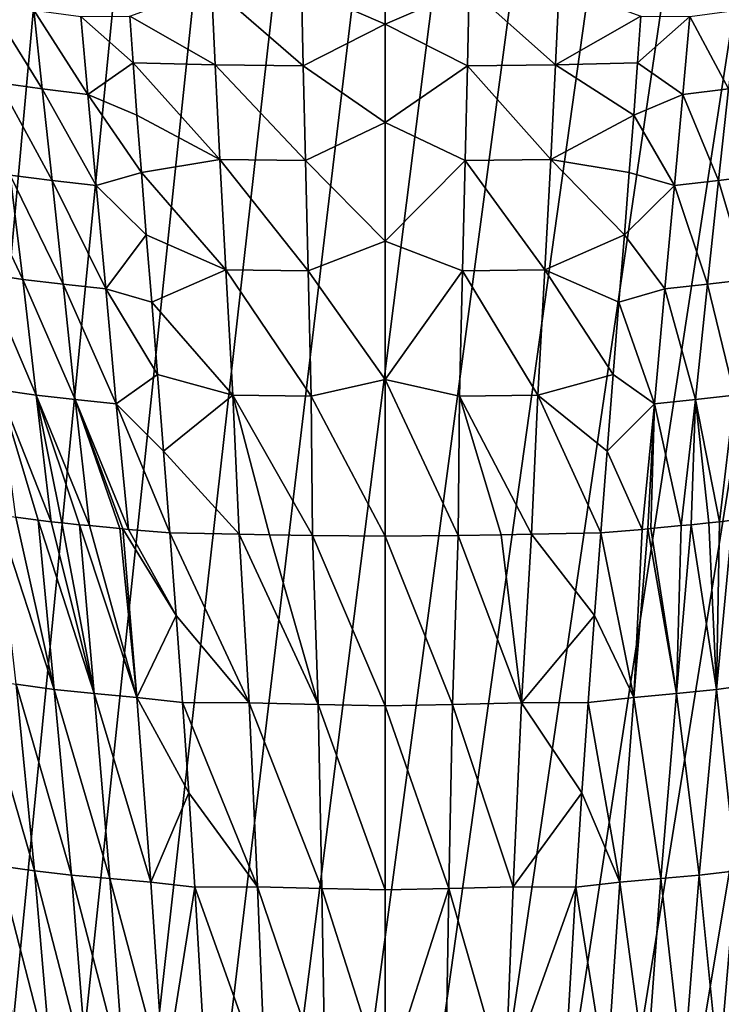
# Model space of a CAD drawing. Header units: metres. Extents: x -23 to 23, y -199 to 23.
# Tile 32 of 112: x -5 to 5, y -39 to -24. Entities that reach past the tile are written whole.
import ezdxf

# ---------------------------------------------------------------- set-up
doc = ezdxf.new("R2010")
doc.units = ezdxf.units.M
doc.layers.add('solid_509541_180_SW0001', color=7, linetype='CONTINUOUS')

msp = doc.modelspace()

# ---------------------------------------------------------------- linework, layer by layer
at = {"layer": 'solid_509541_180_SW0001'}
for points in [[(19.316486, -4.761213, 243), (18.993776, -5.918785, 243), (-20.209421, -189, 243)], [(19.316486, -4.761213, 243), (-20.209421, -189, 243), (20.209421, -189, 243)], [(18.993776, -5.918785, 243), (18.601791, -7.054702, 243), (-20.209421, -189, 243)], [(18.601791, -7.054702, 243), (18.141941, -8.164902, 243), (-20.209421, -189, 243)], [(18.141941, -8.164902, 243), (17.615858, -9.2454, 243), (-20.209421, -189, 243)], [(17.615858, -9.2454, 243), (17.025412, -10.292294, 243), (-20.209421, -189, 243)], [(17.025412, -10.292294, 243), (16.372877, -11.301532, 243), (-20.209421, -189, 243)], [(16.372877, -11.301532, 243), (15.660671, -12.269428, 243), (-20.209421, -189, 243)], [(15.660671, -12.269428, 243), (14.891361, -13.19253, 243), (-20.209421, -189, 243)], [(14.891361, -13.19253, 243), (14.067702, -14.067531, 243), (-20.209421, -189, 243)], [(14.067702, -14.067531, 243), (13.192632, -14.891286, 243), (-20.209421, -189, 243)], [(13.192632, -14.891286, 243), (12.269317, -15.660772, 243), (-20.209421, -189, 243)], [(12.269317, -15.660772, 243), (11.301332, -16.373013, 243), (-20.209421, -189, 243)], [(11.301332, -16.373013, 243), (10.292202, -17.025454, 243), (-20.209421, -189, 243)], [(10.292202, -17.025454, 243), (9.245549, -17.61577, 243), (-20.209421, -189, 243)], [(9.245549, -17.61577, 243), (8.165118, -18.141846, 243), (-20.209421, -189, 243)], [(8.165118, -18.141846, 243), (7.054771, -18.601778, 243), (-20.209421, -189, 243)], [(7.054771, -18.601778, 243), (5.918605, -18.993841, 243), (-20.209421, -189, 243)], [(5.918605, -18.993841, 243), (4.76099, -19.316536, 243), (-20.209421, -189, 243)], [(-4.76099, -19.316536, 243), (-5.918605, -18.993841, 243), (-20.209421, -189, 243)], [(4.76099, -19.316536, 243), (3.586091, -19.568735, 243), (-20.209421, -189, 243)], [(-3.586091, -19.568735, 243), (-4.76099, -19.316536, 243), (-20.209421, -189, 243)], [(3.586091, -19.568735, 243), (2.39812, -19.749546, 243), (-20.209421, -189, 243)], [(-2.39812, -19.749546, 243), (-3.586091, -19.568735, 243), (-20.209421, -189, 243)], [(2.39812, -19.749546, 243), (1.201424, -19.858311, 243), (-20.209421, -189, 243)], [(-1.201424, -19.858311, 243), (-2.39812, -19.749546, 243), (-20.209421, -189, 243)], [(1.201424, -19.858311, 243), (0, -19.894623, 243), (-20.209421, -189, 243)], [(-1.201424, -19.858311, 243), (-20.209421, -189, 243), (0, -19.894623, 243)], [(0, -23.122835, 200.02449), (0, -24.254847, 203.443085), (-1.239161, -23.716261, 202.037979)], [(1.239161, -23.716261, 202.037979), (0, -24.254847, 203.443085), (0, -23.122835, 200.02449)], [(-2.564475, -23.693354, 202.217209), (-2.512498, -24.851559, 205.188583), (-3.768648, -24.134064, 203.783249)], [(-1.21203, -24.868319, 205.017975), (-2.512498, -24.851559, 205.188583), (-2.564475, -23.693354, 202.217209)], [(-1.239161, -23.716261, 202.037979), (-1.21203, -24.868319, 205.017975), (-2.564475, -23.693354, 202.217209)], [(0, -24.254847, 203.443085), (-1.21203, -24.868319, 205.017975), (-1.239161, -23.716261, 202.037979)], [(1.21203, -24.868319, 205.017975), (0, -24.254847, 203.443085), (1.239161, -23.716261, 202.037979)], [(1.21203, -24.868319, 205.017975), (1.239161, -23.716261, 202.037979), (2.512498, -24.851559, 205.188583)], [(1.239161, -23.716261, 202.037979), (2.564475, -23.693354, 202.217209), (2.512498, -24.851559, 205.188583)], [(2.512498, -24.851559, 205.188583), (2.564475, -23.693354, 202.217209), (3.768648, -24.134064, 203.783249)], [(-5.061408, -25.206621, 207.029068), (-5.702221, -25.117882, 207.294388), (-5.849151, -23.945745, 204.698975)], [(-5.184619, -24.045645, 204.425507), (-5.061408, -25.206621, 207.029068), (-5.849151, -23.945745, 204.698975)], [(-4.388805, -25.292337, 206.793167), (-5.061408, -25.206621, 207.029068), (-5.184619, -24.045645, 204.425507)], [(-4.489948, -24.139505, 204.181961), (-4.388805, -25.292337, 206.793167), (-5.184619, -24.045645, 204.425507)], [(4.489948, -24.139505, 204.181961), (5.184619, -24.045645, 204.425507), (5.061408, -25.206621, 207.029068)], [(-3.768648, -24.134064, 203.783249), (-3.720649, -24.824394, 205.445267), (-4.489948, -24.139505, 204.181961)], [(-3.720649, -24.824394, 205.445267), (-4.388805, -25.292337, 206.793167), (-4.489948, -24.139505, 204.181961)], [(-2.512498, -24.851559, 205.188583), (-3.720649, -24.824394, 205.445267), (-3.768648, -24.134064, 203.783249)], [(2.512498, -24.851559, 205.188583), (3.768648, -24.134064, 203.783249), (3.720649, -24.824394, 205.445267)], [(3.720649, -24.824394, 205.445267), (3.768648, -24.134064, 203.783249), (4.489948, -24.139505, 204.181961)], [(3.720649, -24.824394, 205.445267), (4.489948, -24.139505, 204.181961), (4.388805, -25.292337, 206.793167)], [(4.388805, -25.292337, 206.793167), (4.489948, -24.139505, 204.181961), (5.061408, -25.206621, 207.029068)], [(0, -24.254847, 203.443085), (0, -25.702496, 206.739014), (-1.21203, -24.868319, 205.017975)], [(1.21203, -24.868319, 205.017975), (0, -25.702496, 206.739014), (0, -24.254847, 203.443085)], [(-3.720649, -24.824394, 205.445267), (-3.663911, -25.593296, 207.072845), (-4.388805, -25.292337, 206.793167)], [(-2.441142, -26.249575, 208.043076), (-3.663911, -25.593296, 207.072845), (-3.720649, -24.824394, 205.445267)], [(-2.512498, -24.851559, 205.188583), (-2.441142, -26.249575, 208.043076), (-3.720649, -24.824394, 205.445267)], [(2.512498, -24.851559, 205.188583), (3.720649, -24.824394, 205.445267), (3.663911, -25.593296, 207.072845)], [(3.663911, -25.593296, 207.072845), (3.720649, -24.824394, 205.445267), (4.388805, -25.292337, 206.793167)], [(-1.178199, -26.26284, 207.886871), (-2.441142, -26.249575, 208.043076), (-2.512498, -24.851559, 205.188583)], [(-1.21203, -24.868319, 205.017975), (-1.178199, -26.26284, 207.886871), (-2.512498, -24.851559, 205.188583)], [(0, -25.702496, 206.739014), (-1.178199, -26.26284, 207.886871), (-1.21203, -24.868319, 205.017975)], [(1.178199, -26.26284, 207.886871), (0, -25.702496, 206.739014), (1.21203, -24.868319, 205.017975)], [(1.178199, -26.26284, 207.886871), (1.21203, -24.868319, 205.017975), (2.441142, -26.249575, 208.043076)], [(1.21203, -24.868319, 205.017975), (2.512498, -24.851559, 205.188583), (2.441142, -26.249575, 208.043076)], [(2.441142, -26.249575, 208.043076), (2.512498, -24.851559, 205.188583), (3.663911, -25.593296, 207.072845)], [(-4.917288, -26.556297, 209.520767), (-5.535209, -26.477919, 209.773895), (-5.702221, -25.117882, 207.294388)], [(-5.061408, -25.206621, 207.029068), (-4.917288, -26.556297, 209.520767), (-5.702221, -25.117882, 207.294388)], [(-4.266454, -26.634146, 209.29628), (-4.917288, -26.556297, 209.520767), (-5.061408, -25.206621, 207.029068)], [(-4.388805, -25.292337, 206.793167), (-4.266454, -26.634146, 209.29628), (-5.061408, -25.206621, 207.029068)], [(4.388805, -25.292337, 206.793167), (5.061408, -25.206621, 207.029068), (4.917288, -26.556297, 209.520767)], [(4.917288, -26.556297, 209.520767), (5.061408, -25.206621, 207.029068), (5.535209, -26.477919, 209.773895)], [(-3.598923, -26.438843, 208.661423), (-4.266454, -26.634146, 209.29628), (-4.388805, -25.292337, 206.793167)], [(-3.663911, -25.593296, 207.072845), (-3.598923, -26.438843, 208.661423), (-4.388805, -25.292337, 206.793167)], [(3.663911, -25.593296, 207.072845), (4.388805, -25.292337, 206.793167), (4.266454, -26.634146, 209.29628)], [(4.266454, -26.634146, 209.29628), (4.388805, -25.292337, 206.793167), (4.917288, -26.556297, 209.520767)], [(-2.441142, -26.249575, 208.043076), (-3.598923, -26.438843, 208.661423), (-3.663911, -25.593296, 207.072845)], [(2.441142, -26.249575, 208.043076), (3.663911, -25.593296, 207.072845), (3.598923, -26.438843, 208.661423)], [(3.598923, -26.438843, 208.661423), (3.663911, -25.593296, 207.072845), (4.266454, -26.634146, 209.29628)], [(0, -25.702496, 206.739014), (0, -27.454107, 209.884949), (-1.178199, -26.26284, 207.886871)], [(1.178199, -26.26284, 207.886871), (0, -27.454107, 209.884949), (0, -25.702496, 206.739014)], [(-2.441142, -26.249575, 208.043076), (-2.352641, -27.877724, 210.764633), (-3.598923, -26.438843, 208.661423)], [(-1.138219, -27.89052, 210.627075), (-2.352641, -27.877724, 210.764633), (-2.441142, -26.249575, 208.043076)], [(-1.178199, -26.26284, 207.886871), (-1.138219, -27.89052, 210.627075), (-2.441142, -26.249575, 208.043076)], [(0, -27.454107, 209.884949), (-1.138219, -27.89052, 210.627075), (-1.178199, -26.26284, 207.886871)], [(1.138219, -27.89052, 210.627075), (0, -27.454107, 209.884949), (1.178199, -26.26284, 207.886871)], [(1.138219, -27.89052, 210.627075), (1.178199, -26.26284, 207.886871), (2.352641, -27.877724, 210.764633)], [(1.178199, -26.26284, 207.886871), (2.441142, -26.249575, 208.043076), (2.352641, -27.877724, 210.764633)], [(2.352641, -27.877724, 210.764633), (2.441142, -26.249575, 208.043076), (3.52626, -27.359518, 210.207825)], [(2.441142, -26.249575, 208.043076), (3.598923, -26.438843, 208.661423), (3.52626, -27.359518, 210.207825)], [(-5.350445, -28.017046, 212.127899), (-5.920783, -27.927235, 212.39122), (-6.127761, -26.376701, 210.054062)], [(-5.535209, -26.477919, 209.773895), (-5.350445, -28.017046, 212.127899), (-6.127761, -26.376701, 210.054062)], [(-4.754648, -28.086216, 211.890579), (-5.350445, -28.017046, 212.127899), (-5.535209, -26.477919, 209.773895)], [(-4.917288, -26.556297, 209.520767), (-4.754648, -28.086216, 211.890579), (-5.535209, -26.477919, 209.773895)], [(-4.125338, -28.156855, 211.680847), (-4.754648, -28.086216, 211.890579), (-4.917288, -26.556297, 209.520767)], [(-4.266454, -26.634146, 209.29628), (-4.125338, -28.156855, 211.680847), (-4.917288, -26.556297, 209.520767)], [(-3.598923, -26.438843, 208.661423), (-3.52626, -27.359518, 210.207825), (-4.266454, -26.634146, 209.29628)], [(-2.352641, -27.877724, 210.764633), (-3.52626, -27.359518, 210.207825), (-3.598923, -26.438843, 208.661423)], [(3.52626, -27.359518, 210.207825), (3.598923, -26.438843, 208.661423), (4.266454, -26.634146, 209.29628)], [(4.266454, -26.634146, 209.29628), (4.917288, -26.556297, 209.520767), (4.754648, -28.086216, 211.890579)], [(4.754648, -28.086216, 211.890579), (4.917288, -26.556297, 209.520767), (5.350445, -28.017046, 212.127899)], [(4.917288, -26.556297, 209.520767), (5.535209, -26.477919, 209.773895), (5.350445, -28.017046, 212.127899)], [(-3.52626, -27.359518, 210.207825), (-4.125338, -28.156855, 211.680847), (-4.266454, -26.634146, 209.29628)], [(3.52626, -27.359518, 210.207825), (4.266454, -26.634146, 209.29628), (4.125338, -28.156855, 211.680847)], [(4.125338, -28.156855, 211.680847), (4.266454, -26.634146, 209.29628), (4.754648, -28.086216, 211.890579)], [(-3.52626, -27.359518, 210.207825), (-3.446683, -28.353434, 211.70874), (-4.125338, -28.156855, 211.680847)], [(-2.352641, -27.877724, 210.764633), (-3.446683, -28.353434, 211.70874), (-3.52626, -27.359518, 210.207825)], [(2.352641, -27.877724, 210.764633), (3.52626, -27.359518, 210.207825), (3.446683, -28.353434, 211.70874)], [(3.446683, -28.353434, 211.70874), (3.52626, -27.359518, 210.207825), (4.125338, -28.156855, 211.680847)], [(0, -27.454107, 209.884949), (0, -29.493986, 212.853363), (-1.138219, -27.89052, 210.627075)], [(1.138219, -27.89052, 210.627075), (0, -29.493986, 212.853363), (0, -27.454107, 209.884949)], [(-5.151878, -29.72439, 214.346115), (-5.701188, -29.644646, 214.589066), (-5.920783, -27.927235, 212.39122)], [(-5.350445, -28.017046, 212.127899), (-5.151878, -29.72439, 214.346115), (-5.920783, -27.927235, 212.39122)], [(-4.577335, -29.785875, 214.127823), (-5.151878, -29.72439, 214.346115), (-5.350445, -28.017046, 212.127899)], [(-4.754648, -28.086216, 211.890579), (-4.577335, -29.785875, 214.127823), (-5.350445, -28.017046, 212.127899)], [(-2.352641, -27.877724, 210.764633), (-2.250259, -29.723629, 213.33606), (-3.446683, -28.353434, 211.70874)], [(-1.093155, -29.738968, 213.219711), (-2.250259, -29.723629, 213.33606), (-2.352641, -27.877724, 210.764633)], [(-1.138219, -27.89052, 210.627075), (-1.093155, -29.738968, 213.219711), (-2.352641, -27.877724, 210.764633)], [(0, -29.493986, 212.853363), (-1.093155, -29.738968, 213.219711), (-1.138219, -27.89052, 210.627075)], [(1.093155, -29.738968, 213.219711), (0, -29.493986, 212.853363), (1.138219, -27.89052, 210.627075)], [(1.093155, -29.738968, 213.219711), (1.138219, -27.89052, 210.627075), (2.250259, -29.723629, 213.33606)], [(1.138219, -27.89052, 210.627075), (2.352641, -27.877724, 210.764633), (2.250259, -29.723629, 213.33606)], [(2.250259, -29.723629, 213.33606), (2.352641, -27.877724, 210.764633), (3.361174, -29.418232, 213.160675)], [(2.352641, -27.877724, 210.764633), (3.446683, -28.353434, 211.70874), (3.361174, -29.418232, 213.160675)], [(4.754648, -28.086216, 211.890579), (5.350445, -28.017046, 212.127899), (5.151878, -29.72439, 214.346115)], [(-3.969194, -29.850338, 213.935669), (-4.577335, -29.785875, 214.127823), (-4.754648, -28.086216, 211.890579)], [(-4.125338, -28.156855, 211.680847), (-3.969194, -29.850338, 213.935669), (-4.754648, -28.086216, 211.890579)], [(-3.361174, -29.418232, 213.160675), (-3.969194, -29.850338, 213.935669), (-4.125338, -28.156855, 211.680847)], [(-3.446683, -28.353434, 211.70874), (-3.361174, -29.418232, 213.160675), (-4.125338, -28.156855, 211.680847)], [(3.446683, -28.353434, 211.70874), (4.125338, -28.156855, 211.680847), (3.969194, -29.850338, 213.935669)], [(3.969194, -29.850338, 213.935669), (4.125338, -28.156855, 211.680847), (4.577335, -29.785875, 214.127823)], [(4.125338, -28.156855, 211.680847), (4.754648, -28.086216, 211.890579), (4.577335, -29.785875, 214.127823)], [(4.577335, -29.785875, 214.127823), (4.754648, -28.086216, 211.890579), (5.151878, -29.72439, 214.346115)], [(-2.250259, -29.723629, 213.33606), (-3.361174, -29.418232, 213.160675), (-3.446683, -28.353434, 211.70874)], [(3.361174, -29.418232, 213.160675), (3.446683, -28.353434, 211.70874), (3.969194, -29.850338, 213.935669)], [(-3.361174, -29.418232, 213.160675), (-3.270854, -30.551498, 214.560333), (-3.969194, -29.850338, 213.935669)], [(-2.250259, -29.723629, 213.33606), (-3.270854, -30.551498, 214.560333), (-3.361174, -29.418232, 213.160675)], [(2.250259, -29.723629, 213.33606), (3.361174, -29.418232, 213.160675), (3.270854, -30.551498, 214.560333)], [(3.270854, -30.551498, 214.560333), (3.361174, -29.418232, 213.160675), (3.969194, -29.850338, 213.935669)], [(0, -29.493986, 212.853363), (0, -31.803396, 215.616974), (-1.093155, -29.738968, 213.219711)], [(1.074863, -31.794083, 215.648834), (0, -31.803396, 215.616974), (0, -29.493986, 212.853363)], [(1.093155, -29.738968, 213.219711), (1.074863, -31.794083, 215.648834), (0, -29.493986, 212.853363)], [(-5.701188, -29.644646, 214.589066), (-5.121301, -31.567385, 216.489334), (-5.453078, -31.520708, 216.629623)], [(-5.701188, -29.644646, 214.589066), (-4.929849, -31.590656, 216.413879), (-5.121301, -31.567385, 216.489334)], [(-5.151878, -29.72439, 214.346115), (-4.929849, -31.590656, 216.413879), (-5.701188, -29.644646, 214.589066)], [(-5.151878, -29.72439, 214.346115), (-4.511022, -31.633421, 216.26297), (-4.773408, -31.607733, 216.35524)], [(-5.151878, -29.72439, 214.346115), (-4.365538, -31.64694, 216.215042), (-4.511022, -31.633421, 216.26297)], [(-5.151878, -29.72439, 214.346115), (-4.773408, -31.607733, 216.35524), (-4.929849, -31.590656, 216.413879)], [(-4.577335, -29.785875, 214.127823), (-4.365538, -31.64694, 216.215042), (-5.151878, -29.72439, 214.346115)], [(-2.250259, -29.723629, 213.33606), (-2.157922, -31.773245, 215.743469), (-3.270854, -30.551498, 214.560333)], [(-2.250259, -29.723629, 213.33606), (-1.707126, -31.782661, 215.695938), (-2.157922, -31.773245, 215.743469)], [(-2.250259, -29.723629, 213.33606), (-1.074863, -31.794083, 215.648834), (-1.707126, -31.782661, 215.695938)], [(-1.093155, -29.738968, 213.219711), (-1.074863, -31.794083, 215.648834), (-2.250259, -29.723629, 213.33606)], [(-1.093155, -29.738968, 213.219711), (0, -31.803396, 215.616974), (-1.074863, -31.794083, 215.648834)], [(1.093155, -29.738968, 213.219711), (1.707126, -31.782661, 215.695938), (1.074863, -31.794083, 215.648834)], [(1.093155, -29.738968, 213.219711), (2.250259, -29.723629, 213.33606), (2.157922, -31.773245, 215.743469)], [(1.093155, -29.738968, 213.219711), (2.157922, -31.773245, 215.743469), (1.707126, -31.782661, 215.695938)], [(2.250259, -29.723629, 213.33606), (3.176856, -31.751413, 215.905212), (2.157922, -31.773245, 215.743469)], [(2.250259, -29.723629, 213.33606), (3.270854, -30.551498, 214.560333), (3.176856, -31.751413, 215.905212)], [(4.577335, -29.785875, 214.127823), (5.151878, -29.72439, 214.346115), (4.929849, -31.590656, 216.413879)], [(5.151878, -29.72439, 214.346115), (5.121301, -31.567385, 216.489334), (4.929849, -31.590656, 216.413879)], [(-4.577335, -29.785875, 214.127823), (-3.873904, -31.696594, 216.069733), (-3.918144, -31.691793, 216.081787)], [(-4.577335, -29.785875, 214.127823), (-3.791383, -31.705564, 216.047791), (-3.873904, -31.696594, 216.069733)], [(-4.577335, -29.785875, 214.127823), (-3.918144, -31.691793, 216.081787), (-4.365538, -31.64694, 216.215042)], [(-3.969194, -29.850338, 213.935669), (-3.791383, -31.705564, 216.047791), (-4.577335, -29.785875, 214.127823)], [(-3.969194, -29.850338, 213.935669), (-3.176856, -31.751413, 215.905212), (-3.791383, -31.705564, 216.047791)], [(-3.270854, -30.551498, 214.560333), (-3.176856, -31.751413, 215.905212), (-3.969194, -29.850338, 213.935669)], [(3.270854, -30.551498, 214.560333), (3.969194, -29.850338, 213.935669), (3.791383, -31.705564, 216.047791)], [(3.969194, -29.850338, 213.935669), (3.873904, -31.696594, 216.069733), (3.791383, -31.705564, 216.047791)], [(3.969194, -29.850338, 213.935669), (3.918144, -31.691793, 216.081787), (3.873904, -31.696594, 216.069733)], [(3.969194, -29.850338, 213.935669), (4.365538, -31.64694, 216.215042), (3.918144, -31.691793, 216.081787)], [(3.969194, -29.850338, 213.935669), (4.577335, -29.785875, 214.127823), (4.365538, -31.64694, 216.215042)], [(4.577335, -29.785875, 214.127823), (4.511022, -31.633421, 216.26297), (4.365538, -31.64694, 216.215042)], [(4.577335, -29.785875, 214.127823), (4.773408, -31.607733, 216.35524), (4.511022, -31.633421, 216.26297)], [(4.577335, -29.785875, 214.127823), (4.929849, -31.590656, 216.413879), (4.773408, -31.607733, 216.35524)], [(-3.270854, -30.551498, 214.560333), (-2.157922, -31.773245, 215.743469), (-3.176856, -31.751413, 215.905212)], [(3.270854, -30.551498, 214.560333), (3.791383, -31.705564, 216.047791), (3.176856, -31.751413, 215.905212)], [(-4.883779, -34.063335, 218.841782), (-5.447125, -33.986824, 219.067276), (-5.730207, -31.476631, 216.755798)], [(-5.453078, -31.520708, 216.629623), (-4.883779, -34.063335, 218.841782), (-5.730207, -31.476631, 216.755798)], [(-5.453078, -31.520708, 216.629623), (-5.121301, -31.567385, 216.489334), (-4.883779, -34.063335, 218.841782)], [(-4.294726, -34.122742, 218.641739), (-4.883779, -34.063335, 218.841782), (-5.121301, -31.567385, 216.489334)], [(-4.929849, -31.590656, 216.413879), (-4.294726, -34.122742, 218.641739), (-5.121301, -31.567385, 216.489334)], [(-4.929849, -31.590656, 216.413879), (-4.773408, -31.607733, 216.35524), (-4.294726, -34.122742, 218.641739)], [(-4.773408, -31.607733, 216.35524), (-4.511022, -31.633421, 216.26297), (-4.294726, -34.122742, 218.641739)], [(-3.667667, -34.181034, 218.468719), (-4.294726, -34.122742, 218.641739), (-4.511022, -31.633421, 216.26297)], [(-4.365538, -31.64694, 216.215042), (-3.667667, -34.181034, 218.468719), (-4.511022, -31.633421, 216.26297)], [(-4.365538, -31.64694, 216.215042), (-3.918144, -31.691793, 216.081787), (-3.667667, -34.181034, 218.468719)], [(3.918144, -31.691793, 216.081787), (4.365538, -31.64694, 216.215042), (4.294726, -34.122742, 218.641739)], [(4.294726, -34.122742, 218.641739), (4.511022, -31.633421, 216.26297), (4.883779, -34.063335, 218.841782)], [(4.365538, -31.64694, 216.215042), (4.511022, -31.633421, 216.26297), (4.294726, -34.122742, 218.641739)], [(4.511022, -31.633421, 216.26297), (4.773408, -31.607733, 216.35524), (4.883779, -34.063335, 218.841782)], [(4.773408, -31.607733, 216.35524), (4.929849, -31.590656, 216.413879), (4.883779, -34.063335, 218.841782)], [(4.883779, -34.063335, 218.841782), (5.121301, -31.567385, 216.489334), (5.447125, -33.986824, 219.067276)], [(4.929849, -31.590656, 216.413879), (5.121301, -31.567385, 216.489334), (4.883779, -34.063335, 218.841782)], [(-3.918144, -31.691793, 216.081787), (-3.873904, -31.696594, 216.069733), (-3.667667, -34.181034, 218.468719)], [(-3.084466, -32.973007, 217.151642), (-3.667667, -34.181034, 218.468719), (-3.873904, -31.696594, 216.069733)], [(-3.791383, -31.705564, 216.047791), (-3.084466, -32.973007, 217.151642), (-3.873904, -31.696594, 216.069733)], [(-3.791383, -31.705564, 216.047791), (-3.176856, -31.751413, 215.905212), (-3.084466, -32.973007, 217.151642)], [(-2.010995, -34.257919, 218.187363), (-3.084466, -32.973007, 217.151642), (-3.176856, -31.751413, 215.905212)], [(-2.157922, -31.773245, 215.743469), (-2.010995, -34.257919, 218.187363), (-3.176856, -31.751413, 215.905212)], [(-0.989982, -34.283928, 218.112991), (-2.010995, -34.257919, 218.187363), (-2.157922, -31.773245, 215.743469)], [(-1.707126, -31.782661, 215.695938), (-0.989982, -34.283928, 218.112991), (-2.157922, -31.773245, 215.743469)], [(-1.707126, -31.782661, 215.695938), (-1.074863, -31.794083, 215.648834), (-0.989982, -34.283928, 218.112991)], [(0, -34.302139, 218.096786), (-0.989982, -34.283928, 218.112991), (-1.074863, -31.794083, 215.648834)], [(0, -31.803396, 215.616974), (0, -34.302139, 218.096786), (-1.074863, -31.794083, 215.648834)], [(0.989982, -34.283928, 218.112991), (0, -31.803396, 215.616974), (1.074863, -31.794083, 215.648834)], [(0.989982, -34.283928, 218.112991), (1.074863, -31.794083, 215.648834), (2.010995, -34.257919, 218.187363)], [(1.074863, -31.794083, 215.648834), (1.707126, -31.782661, 215.695938), (2.010995, -34.257919, 218.187363)], [(1.707126, -31.782661, 215.695938), (2.157922, -31.773245, 215.743469), (2.010995, -34.257919, 218.187363)], [(2.010995, -34.257919, 218.187363), (2.157922, -31.773245, 215.743469), (3.084466, -32.973007, 217.151642)], [(2.157922, -31.773245, 215.743469), (3.176856, -31.751413, 215.905212), (3.084466, -32.973007, 217.151642)], [(3.084466, -32.973007, 217.151642), (3.176856, -31.751413, 215.905212), (3.667667, -34.181034, 218.468719)], [(3.176856, -31.751413, 215.905212), (3.791383, -31.705564, 216.047791), (3.667667, -34.181034, 218.468719)], [(3.667667, -34.181034, 218.468719), (3.873904, -31.696594, 216.069733), (4.294726, -34.122742, 218.641739)], [(3.791383, -31.705564, 216.047791), (3.873904, -31.696594, 216.069733), (3.667667, -34.181034, 218.468719)], [(3.873904, -31.696594, 216.069733), (3.918144, -31.691793, 216.081787), (4.294726, -34.122742, 218.641739)], [(0.989982, -34.283928, 218.112991), (0, -34.302139, 218.096786), (0, -31.803396, 215.616974)], [(-3.084466, -32.973007, 217.151642), (-2.992391, -34.253197, 218.344116), (-3.667667, -34.181034, 218.468719)], [(-2.010995, -34.257919, 218.187363), (-2.992391, -34.253197, 218.344116), (-3.084466, -32.973007, 217.151642)], [(2.010995, -34.257919, 218.187363), (3.084466, -32.973007, 217.151642), (2.992391, -34.253197, 218.344116)], [(2.992391, -34.253197, 218.344116), (3.084466, -32.973007, 217.151642), (3.667667, -34.181034, 218.468719)], [(-5.175418, -36.736782, 221.188293), (-5.707511, -36.664745, 221.409561), (-5.998746, -33.901157, 219.317947)], [(-5.447125, -33.986824, 219.067276), (-5.175418, -36.736782, 221.188293), (-5.998746, -33.901157, 219.317947)], [(-4.632279, -36.801552, 220.989334), (-5.175418, -36.736782, 221.188293), (-5.447125, -33.986824, 219.067276)], [(-4.883779, -34.063335, 218.841782), (-4.632279, -36.801552, 220.989334), (-5.447125, -33.986824, 219.067276)], [(-4.064888, -36.85236, 220.81279), (-4.632279, -36.801552, 220.989334), (-4.883779, -34.063335, 218.841782)], [(-4.294726, -34.122742, 218.641739), (-4.064888, -36.85236, 220.81279), (-4.883779, -34.063335, 218.841782)], [(4.294726, -34.122742, 218.641739), (4.883779, -34.063335, 218.841782), (4.632279, -36.801552, 220.989334)], [(4.632279, -36.801552, 220.989334), (4.883779, -34.063335, 218.841782), (5.175418, -36.736782, 221.188293)], [(4.883779, -34.063335, 218.841782), (5.447125, -33.986824, 219.067276), (5.175418, -36.736782, 221.188293)], [(-3.461519, -36.902645, 220.659958), (-4.064888, -36.85236, 220.81279), (-4.294726, -34.122742, 218.641739)], [(-3.667667, -34.181034, 218.468719), (-3.461519, -36.902645, 220.659958), (-4.294726, -34.122742, 218.641739)], [(-2.901314, -35.589573, 219.480286), (-3.461519, -36.902645, 220.659958), (-3.667667, -34.181034, 218.468719)], [(-2.992391, -34.253197, 218.344116), (-2.901314, -35.589573, 219.480286), (-3.667667, -34.181034, 218.468719)], [(-1.885767, -36.972534, 220.412903), (-2.901314, -35.589573, 219.480286), (-2.992391, -34.253197, 218.344116)], [(-2.010995, -34.257919, 218.187363), (-1.885767, -36.972534, 220.412903), (-2.992391, -34.253197, 218.344116)], [(-0.936601, -36.998524, 220.349548), (-1.885767, -36.972534, 220.412903), (-2.010995, -34.257919, 218.187363)], [(-0.989982, -34.283928, 218.112991), (-0.936601, -36.998524, 220.349548), (-2.010995, -34.257919, 218.187363)], [(0.989982, -34.283928, 218.112991), (2.010995, -34.257919, 218.187363), (1.885767, -36.972534, 220.412903)], [(1.885767, -36.972534, 220.412903), (2.010995, -34.257919, 218.187363), (2.901314, -35.589573, 219.480286)], [(2.010995, -34.257919, 218.187363), (2.992391, -34.253197, 218.344116), (2.901314, -35.589573, 219.480286)], [(2.901314, -35.589573, 219.480286), (2.992391, -34.253197, 218.344116), (3.461519, -36.902645, 220.659958)], [(2.992391, -34.253197, 218.344116), (3.667667, -34.181034, 218.468719), (3.461519, -36.902645, 220.659958)], [(3.461519, -36.902645, 220.659958), (3.667667, -34.181034, 218.468719), (4.064888, -36.85236, 220.81279)], [(3.667667, -34.181034, 218.468719), (4.294726, -34.122742, 218.641739), (4.064888, -36.85236, 220.81279)], [(4.064888, -36.85236, 220.81279), (4.294726, -34.122742, 218.641739), (4.632279, -36.801552, 220.989334)], [(0, -37.018024, 220.336868), (-0.936601, -36.998524, 220.349548), (-0.989982, -34.283928, 218.112991)], [(0, -34.302139, 218.096786), (0, -37.018024, 220.336868), (-0.989982, -34.283928, 218.112991)], [(0.936601, -36.998524, 220.349548), (0, -34.302139, 218.096786), (0.989982, -34.283928, 218.112991)], [(0.936601, -36.998524, 220.349548), (0, -37.018024, 220.336868), (0, -34.302139, 218.096786)], [(0.936601, -36.998524, 220.349548), (0.989982, -34.283928, 218.112991), (1.885767, -36.972534, 220.412903)], [(-2.901314, -35.589573, 219.480286), (-2.811846, -36.978909, 220.556793), (-3.461519, -36.902645, 220.659958)], [(-1.885767, -36.972534, 220.412903), (-2.811846, -36.978909, 220.556793), (-2.901314, -35.589573, 219.480286)], [(1.885767, -36.972534, 220.412903), (2.901314, -35.589573, 219.480286), (2.811846, -36.978909, 220.556793)], [(2.811846, -36.978909, 220.556793), (2.901314, -35.589573, 219.480286), (3.461519, -36.902645, 220.659958)], [(-4.922404, -39.699764, 223.082748), (-5.438508, -39.641064, 223.279358), (-5.707511, -36.664745, 221.409561)], [(-5.175418, -36.736782, 221.188293), (-4.922404, -39.699764, 223.082748), (-5.707511, -36.664745, 221.409561)], [(-4.395909, -39.752499, 222.905807), (-4.922404, -39.699764, 223.082748), (-5.175418, -36.736782, 221.188293)], [(-4.632279, -36.801552, 220.989334), (-4.395909, -39.752499, 222.905807), (-5.175418, -36.736782, 221.188293)], [(-3.846958, -39.793919, 222.748428), (-4.395909, -39.752499, 222.905807), (-4.632279, -36.801552, 220.989334)], [(-4.064888, -36.85236, 220.81279), (-3.846958, -39.793919, 222.748428), (-4.632279, -36.801552, 220.989334)], [(-3.264741, -39.834702, 222.61174), (-3.846958, -39.793919, 222.748428), (-4.064888, -36.85236, 220.81279)], [(-3.461519, -36.902645, 220.659958), (-3.264741, -39.834702, 222.61174), (-4.064888, -36.85236, 220.81279)], [(3.461519, -36.902645, 220.659958), (4.064888, -36.85236, 220.81279), (3.846958, -39.793919, 222.748428)], [(3.846958, -39.793919, 222.748428), (4.064888, -36.85236, 220.81279), (4.395909, -39.752499, 222.905807)], [(4.064888, -36.85236, 220.81279), (4.632279, -36.801552, 220.989334), (4.395909, -39.752499, 222.905807)], [(4.395909, -39.752499, 222.905807), (4.632279, -36.801552, 220.989334), (4.922404, -39.699764, 223.082748)], [(4.632279, -36.801552, 220.989334), (5.175418, -36.736782, 221.188293), (4.922404, -39.699764, 223.082748)], [(4.922404, -39.699764, 223.082748), (5.175418, -36.736782, 221.188293), (5.438508, -39.641064, 223.279358)], [(-2.811846, -36.978909, 220.556793), (-3.264741, -39.834702, 222.61174), (-3.461519, -36.902645, 220.659958)], [(-2.811846, -36.978909, 220.556793), (-2.639978, -39.901745, 222.516922), (-3.264741, -39.834702, 222.61174)], [(-1.885767, -36.972534, 220.412903), (-1.766182, -39.891987, 222.389862), (-2.811846, -36.978909, 220.556793)], [(-1.766182, -39.891987, 222.389862), (-2.639978, -39.901745, 222.516922), (-2.811846, -36.978909, 220.556793)], [(-0.88543, -39.913364, 222.332382), (-1.766182, -39.891987, 222.389862), (-1.885767, -36.972534, 220.412903)], [(-0.936601, -36.998524, 220.349548), (-0.88543, -39.913364, 222.332382), (-1.885767, -36.972534, 220.412903)], [(0, -39.927521, 222.318054), (-0.88543, -39.913364, 222.332382), (-0.936601, -36.998524, 220.349548)], [(0, -37.018024, 220.336868), (0, -39.927521, 222.318054), (-0.936601, -36.998524, 220.349548)], [(0.936601, -36.998524, 220.349548), (0, -39.927521, 222.318054), (0, -37.018024, 220.336868)], [(0.88543, -39.913364, 222.332382), (0, -39.927521, 222.318054), (0.936601, -36.998524, 220.349548)], [(0.88543, -39.913364, 222.332382), (0.936601, -36.998524, 220.349548), (1.766182, -39.891987, 222.389862)], [(0.936601, -36.998524, 220.349548), (1.885767, -36.972534, 220.412903), (1.766182, -39.891987, 222.389862)], [(1.766182, -39.891987, 222.389862), (1.885767, -36.972534, 220.412903), (2.811846, -36.978909, 220.556793)], [(1.766182, -39.891987, 222.389862), (2.811846, -36.978909, 220.556793), (2.639978, -39.901745, 222.516922)], [(2.639978, -39.901745, 222.516922), (2.811846, -36.978909, 220.556793), (3.264741, -39.834702, 222.61174)], [(2.811846, -36.978909, 220.556793), (3.461519, -36.902645, 220.659958), (3.264741, -39.834702, 222.61174)], [(3.264741, -39.834702, 222.61174), (3.461519, -36.902645, 220.659958), (3.846958, -39.793919, 222.748428)]]:
    msp.add_3dface(points, dxfattribs=at)

doc.saveas('drawing.dxf')
